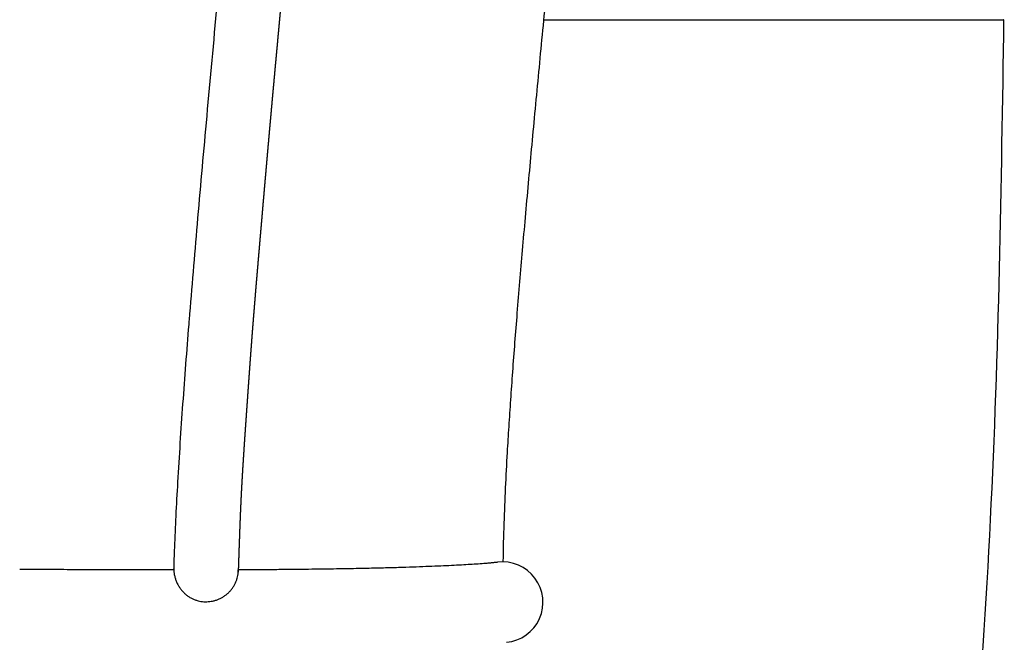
# Model space of a CAD drawing. Header units: millimetres. Extents: x -429 to 783, y -778 to 171.
# Tile 214 of 219: x 476.49 to 481.36, y 121.52 to 124.6. Entities that reach past the tile are written whole.
import ezdxf

# ---------------------------------------------------------------- set-up
doc = ezdxf.new("R2010")
doc.units = ezdxf.units.MM
doc.layers.get('0').update_dxf_attribs({"true_color": 0x000000})

msp = doc.modelspace()

# ---------------------------------------------------------------- linework, layer by layer
at = {"linetype": 'Continuous', "lineweight": -3}
msp.add_arc((478.8779, 121.7186), 0.1993, 275.4603, 97.3274, dxfattribs=at)
for points, degree, knots in [([(479.1462, 125.2822), (479.1396, 125.2151), (479.1331, 125.1481), (479.114, 124.9514), (479.1014, 124.8212), (479.0827, 124.6276), (479.0766, 124.5646), (479.059, 124.3804), (479.0474, 124.2587), (479.0304, 124.0777), (479.0249, 124.019), (479.0092, 123.8481), (478.9989, 123.7352), (478.984, 123.5676), (478.9793, 123.5135), (478.9657, 123.3566), (478.957, 123.2531), (478.9486, 123.149), (478.9408, 123.0526), (478.9333, 122.9557), (478.9228, 122.8121), (478.9196, 122.7661), (478.9134, 122.6759), (478.9105, 122.6316), (478.905, 122.5448), (478.9024, 122.5023), (478.8934, 122.3436), (478.8876, 122.2248), (478.8817, 122.0462), (478.8801, 121.9824), (478.8792, 121.9193)], 3, [1.54483, 1.54483, 1.54483, 1.54483, 3.597598, 3.597598, 7.564218, 7.564218, 9.476909, 9.476909, 13.155834, 13.155834, 14.921036, 14.921036, 18.297761, 18.297761, 19.908411, 19.908411, 22.969214, 22.969214, 22.969214, 25.906766, 25.906766, 27.289903, 27.289903, 28.621144, 28.621144, 29.899691, 29.899691, 33.390484, 33.390484, 35.289693, 35.289693, 35.289693, 35.289693]), ([(477.8146, 125.0506), (477.8133, 125.0355), (477.812, 125.0203), (477.8106, 125.0048), (477.8093, 124.9892), (477.8079, 124.9733), (477.8065, 124.9575), (477.805, 124.9413), (477.8036, 124.9251), (477.8021, 124.9086), (477.8006, 124.8921), (477.7991, 124.8754), (477.7976, 124.8587), (477.7961, 124.8417), (477.7945, 124.8248), (477.793, 124.8077), (477.7914, 124.7905), (477.7898, 124.7732), (477.7882, 124.756), (477.7866, 124.7385), (477.785, 124.7211), (477.7834, 124.7036), (477.7818, 124.6861), (477.7802, 124.6686), (477.7786, 124.651), (477.777, 124.6334), (477.7754, 124.6158), (477.7737, 124.5982), (477.7721, 124.5806), (477.7705, 124.563), (477.7689, 124.5454), (477.7673, 124.5278), (477.7656, 124.5102), (477.764, 124.4927), (477.7624, 124.4751), (477.7608, 124.4576), (477.7592, 124.4401), (477.7576, 124.4227), (477.756, 124.4052), (477.7544, 124.3878), (477.7528, 124.3704), (477.7512, 124.353), (477.7496, 124.3357), (477.748, 124.3184), (477.7465, 124.3011), (477.7449, 124.2839), (477.7433, 124.2668), (477.7418, 124.2497), (477.7402, 124.2326), (477.7387, 124.2156), (477.7372, 124.1986), (477.7356, 124.1817), (477.7341, 124.1648), (477.7326, 124.1481), (477.7311, 124.1313), (477.7296, 124.1147), (477.7281, 124.0981), (477.7266, 124.0816), (477.7251, 124.0651), (477.7237, 124.0488), (477.7222, 124.0324), (477.7208, 124.0162), (477.7194, 124), (477.7179, 123.984), (477.7165, 123.9679), (477.7151, 123.952), (477.7137, 123.936), (477.7123, 123.9202), (477.7109, 123.9044), (477.7096, 123.8886), (477.7082, 123.8729), (477.7068, 123.8573), (477.7055, 123.8416), (477.7041, 123.8261), (477.7028, 123.8105), (477.7014, 123.795), (477.7001, 123.7796), (477.6988, 123.7641), (477.6974, 123.7487), (477.6961, 123.7334), (477.6948, 123.718), (477.6934, 123.7027), (477.6921, 123.6874), (477.6908, 123.6721), (477.6895, 123.6568), (477.6882, 123.6416), (477.6869, 123.6263), (477.6856, 123.6111), (477.6843, 123.5959), (477.6829, 123.5806), (477.6816, 123.5654), (477.6803, 123.5502), (477.679, 123.535), (477.6777, 123.5197), (477.6764, 123.5045), (477.6751, 123.4893), (477.6738, 123.4741), (477.6725, 123.459), (477.6712, 123.4438), (477.6699, 123.4287), (477.6686, 123.4136), (477.6673, 123.3985), (477.6661, 123.3834), (477.6648, 123.3684), (477.6635, 123.3534), (477.6623, 123.3385), (477.661, 123.3236), (477.6597, 123.3087), (477.6585, 123.2939), (477.6573, 123.2791), (477.656, 123.2644), (477.6548, 123.2497), (477.6536, 123.2351), (477.6524, 123.2206), (477.6512, 123.2061), (477.65, 123.1917), (477.6489, 123.1773), (477.6477, 123.163), (477.6466, 123.1488), (477.6454, 123.1347), (477.6443, 123.1206), (477.6432, 123.1067), (477.6421, 123.0927), (477.641, 123.079), (477.6399, 123.0652), (477.6389, 123.0516), (477.6378, 123.038), (477.6368, 123.0245), (477.6358, 123.0111), (477.6348, 122.9978), (477.6338, 122.9845)], 2, [0, 0, 0, 1, 1, 2, 2, 3, 3, 4, 4, 5, 5, 6, 6, 7, 7, 8, 8, 9, 9, 10, 10, 11, 11, 12, 12, 13, 13, 14, 14, 15, 15, 16, 16, 17, 17, 18, 18, 19, 19, 20, 20, 21, 21, 22, 22, 23, 23, 24, 24, 25, 25, 26, 26, 27, 27, 28, 28, 29, 29, 30, 30, 31, 31, 32, 32, 33, 33, 34, 34, 35, 35, 36, 36, 37, 37, 38, 38, 39, 39, 40, 40, 41, 41, 42, 42, 43, 43, 44, 44, 45, 45, 46, 46, 47, 47, 48, 48, 49, 49, 50, 50, 51, 51, 52, 52, 53, 53, 54, 54, 55, 55, 56, 56, 57, 57, 58, 58, 59, 59, 60, 60, 61, 61, 62, 62, 63, 63, 64, 64, 65, 65, 65]), ([(477.327, 123.1156), (477.3264, 123.108), (477.3258, 123.1003), (477.3252, 123.0927), (477.3147, 122.9619), (477.3046, 122.8311), (477.2953, 122.7002)], 3, [1347.661769, 1347.661769, 1347.661769, 1347.661769, 1347.891907, 1347.891907, 1347.891907, 1351.828384, 1351.828384, 1351.828384, 1351.828384]), ([(477.6338, 122.9845), (477.6328, 122.9713), (477.6318, 122.9581), (477.6308, 122.9451), (477.6299, 122.932), (477.6289, 122.919), (477.628, 122.9061), (477.627, 122.8932), (477.6261, 122.8804), (477.6252, 122.8676), (477.6243, 122.8548), (477.6234, 122.8421), (477.6224, 122.8294), (477.6216, 122.8168), (477.6207, 122.8042), (477.6198, 122.7916), (477.6189, 122.779), (477.618, 122.7665), (477.6171, 122.7539), (477.6162, 122.7414), (477.6154, 122.7289), (477.6145, 122.7164), (477.6136, 122.7039), (477.6127, 122.6914), (477.6119, 122.6789), (477.611, 122.6664), (477.6101, 122.654), (477.6092, 122.6415), (477.6084, 122.629), (477.6075, 122.6165), (477.6066, 122.6041), (477.6058, 122.5917), (477.6049, 122.5792), (477.6041, 122.5668), (477.6032, 122.5545), (477.6024, 122.5421), (477.6015, 122.5298), (477.6007, 122.5175), (477.5999, 122.5053), (477.5991, 122.4931), (477.5982, 122.4809), (477.5974, 122.4688), (477.5967, 122.4567), (477.5959, 122.4447), (477.5951, 122.4328), (477.5943, 122.4209), (477.5936, 122.409), (477.5929, 122.3973), (477.5921, 122.3855), (477.5914, 122.3739), (477.5907, 122.3623), (477.59, 122.3508), (477.5893, 122.3394), (477.5887, 122.3281), (477.588, 122.3168), (477.5874, 122.3057), (477.5868, 122.2946), (477.5862, 122.2836), (477.5856, 122.2727), (477.5851, 122.2619), (477.5845, 122.2512), (477.584, 122.2406), (477.5835, 122.23), (477.583, 122.2195), (477.5825, 122.2091), (477.5821, 122.1988), (477.5816, 122.1885), (477.5811, 122.1783), (477.5807, 122.1681), (477.5803, 122.1581), (477.5799, 122.148), (477.5795, 122.1381), (477.579, 122.1281), (477.5787, 122.1183), (477.5783, 122.1084), (477.5779, 122.0986), (477.5775, 122.0889), (477.5772, 122.0792), (477.5768, 122.0695), (477.5765, 122.0599), (477.5761, 122.0502), (477.5758, 122.0407), (477.5755, 122.0311), (477.5751, 122.0215), (477.5748, 122.012), (477.5745, 122.0025), (477.5741, 121.993), (477.5738, 121.9835), (477.5735, 121.974), (477.5732, 121.9645), (477.5729, 121.955), (477.5725, 121.9456), (477.5722, 121.9361), (477.5719, 121.9266), (477.5716, 121.9172), (477.5712, 121.9077), (477.5709, 121.8982), (477.5706, 121.8888), (477.5703, 121.8793), (477.5701, 121.8734), (477.5699, 121.8675)], 2, [65, 65, 65, 66, 66, 67, 67, 68, 68, 69, 69, 70, 70, 71, 71, 72, 72, 73, 73, 74, 74, 75, 75, 76, 76, 77, 77, 78, 78, 79, 79, 80, 80, 81, 81, 82, 82, 83, 83, 84, 84, 85, 85, 86, 86, 87, 87, 88, 88, 89, 89, 90, 90, 91, 91, 92, 92, 93, 93, 94, 94, 95, 95, 96, 96, 97, 97, 98, 98, 99, 99, 100, 100, 101, 101, 102, 102, 103, 103, 104, 104, 105, 105, 106, 106, 107, 107, 108, 108, 109, 109, 110, 110, 111, 111, 112, 112, 113, 113, 114, 114, 114.624307, 114.624307, 114.624307]), ([(477.2953, 122.7002), (477.2907, 122.6357), (477.2863, 122.5711), (477.2779, 122.442), (477.2739, 122.3774), (477.2702, 122.3128)], 3, [1351.828384, 1351.828384, 1351.828384, 1351.828384, 1353.769251, 1353.769251, 1355.710138, 1355.710138, 1355.710138, 1355.710138]), ([(477.2702, 122.3128), (477.2669, 122.2568), (477.2639, 122.2008), (477.2612, 122.1448), (477.2586, 122.0931), (477.2564, 122.0413), (477.2544, 121.9896)], 3, [1355.710138, 1355.710138, 1355.710138, 1355.710138, 1357.392653, 1357.392653, 1357.392653, 1358.946997, 1358.946997, 1358.946997, 1358.946997]), ([(476.7558, 121.8795), (476.7344, 121.8796), (476.7127, 121.8797), (476.669, 121.8799), (476.647, 121.88), (476.5804, 121.8803), (476.5352, 121.8805), (476.4893, 121.8806)], 3, [1367.166536, 1367.166536, 1367.166536, 1367.166536, 1368.010826, 1368.010826, 1368.855125, 1368.855125, 1370.543781, 1370.543781, 1370.543781, 1370.543781]), ([(476.9717, 121.8787), (476.937, 121.8788), (476.9017, 121.879), (476.8297, 121.8792), (476.7931, 121.8793), (476.7558, 121.8795)], 3, [1364.235876, 1364.235876, 1364.235876, 1364.235876, 1365.701227, 1365.701227, 1367.166536, 1367.166536, 1367.166536, 1367.166536]), ([(477.1777, 121.8781), (477.1449, 121.8782), (477.1114, 121.8783), (477.0427, 121.8785), (477.0076, 121.8786), (476.9717, 121.8787)], 3, [1361.208478, 1361.208478, 1361.208478, 1361.208478, 1362.722182, 1362.722182, 1364.235876, 1364.235876, 1364.235876, 1364.235876]), ([(477.7041, 121.8793), (477.6794, 121.8791), (477.6538, 121.879), (477.6088, 121.8787), (477.5897, 121.8786), (477.5702, 121.8785)], 3, [224.601128, 224.601128, 224.601128, 224.601128, 226.241555, 226.241555, 227.398854, 227.398854, 227.398854, 227.398854]), ([(477.8504, 121.8804), (477.8276, 121.8802), (477.8041, 121.88), (477.7554, 121.8796), (477.7302, 121.8795), (477.7041, 121.8793)], 3, [221.146984, 221.146984, 221.146984, 221.146984, 222.874045, 222.874045, 224.601128, 224.601128, 224.601128, 224.601128]), ([(477.9804, 121.882), (477.9602, 121.8817), (477.9392, 121.8814), (477.8959, 121.8809), (477.8735, 121.8806), (477.8504, 121.8804)], 3, [217.627367, 217.627367, 217.627367, 217.627367, 219.387193, 219.387193, 221.146984, 221.146984, 221.146984, 221.146984]), ([(478.0992, 121.8837), (478.0808, 121.8834), (478.0617, 121.8831), (478.0221, 121.8825), (478.0016, 121.8822), (477.9804, 121.882)], 3, [213.92746, 213.92746, 213.92746, 213.92746, 215.777414, 215.777414, 217.627367, 217.627367, 217.627367, 217.627367]), ([(478.2042, 121.8858), (478.188, 121.8855), (478.1711, 121.8851), (478.1361, 121.8844), (478.118, 121.884), (478.0992, 121.8837)], 3, [210.157631, 210.157631, 210.157631, 210.157631, 212.042567, 212.042567, 213.92746, 213.92746, 213.92746, 213.92746])]:
    msp.add_open_spline(points, degree=degree, knots=knots, dxfattribs=at)
for points, degree in [([(477.4614, 124.641), (477.4445, 124.4573), (477.4276, 124.2736), (477.411, 124.0899)], 3), ([(477.411, 124.0899), (477.396, 123.9232), (477.3811, 123.7564), (477.3667, 123.5896)], 3), ([(477.3667, 123.5896), (477.353, 123.4316), (477.3397, 123.2737), (477.327, 123.1156)], 3), ([(477.2544, 121.9896), (477.253, 121.9526), (477.2518, 121.9153), (477.2508, 121.8781)], 3), ([(477.2508, 121.8781), (477.2269, 121.8781), (477.2025, 121.8781), (477.1777, 121.8781)], 3), ([(478.2991, 121.888), (478.2698, 121.8872), (478.2383, 121.8865), (478.2042, 121.8858)], 3), ([(478.3824, 121.8905), (478.3567, 121.8897), (478.329, 121.8888), (478.2991, 121.888)], 3), ([(478.8525, 121.9163), (478.7462, 121.9026), (478.3824, 121.8905)], 2)]:
    msp.add_open_spline(points, degree=degree, dxfattribs=at)
for points, weights in [([(481.3554, 124.6008), (481.3554, 100.8245), (461.9586, 87.0739)], [1, 0.823657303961, 0.859656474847]), ([(479.0801, 124.6008), (481.3554, 124.6008), (481.3554, 124.6008)], [0.944867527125, 0.822276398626, 1])]:
    msp.add_rational_spline(points, weights, degree=2, dxfattribs=at)
msp.add_rational_spline([(477.251, 121.8879), (477.2514, 121.7204), (477.4111, 121.721), (477.5709, 121.7216), (477.5703, 121.8793)], [0.975731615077, 0.707106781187, 1, 0.707106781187, 1], degree=2, knots=[6.215164, 6.215164, 6.215164, 7.819971, 7.819971, 9.424778, 9.424778, 9.424778], dxfattribs=at)

doc.saveas('drawing.dxf')
